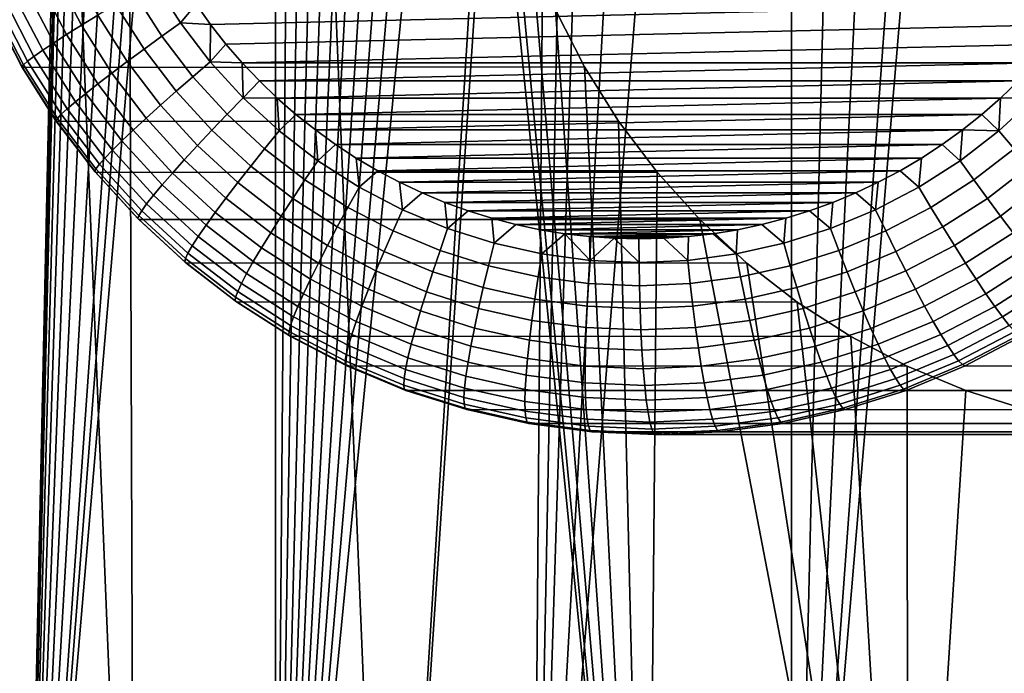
# Model space of a CAD drawing. Header units: metres. Extents: x -166 to 33, y -71 to 34.
# Tile 87 of 256: x 4.57 to 8.6, y -67.43 to -64.75. Entities that reach past the tile are written whole.
import ezdxf

# ---------------------------------------------------------------- set-up
doc = ezdxf.new("R2010")
doc.units = ezdxf.units.M
doc.layers.add('solid_12208131', color=7, linetype='CONTINUOUS')

msp = doc.modelspace()

# ---------------------------------------------------------------- linework, layer by layer
at = {"layer": 'solid_12208131'}
for points in [[(4.566474, -56.073952, 84.865448), (4.477859, -56.099998, 84.836479), (5.04256, -69.997673, 85.028557), (4.993147, -56.099998, 85.012497)], [(3.574141, -69.997673, 47.510914), (4.37248, -56.099998, 47.201462), (4.886776, -56.099998, 47.02256), (4.586304, -69.997673, 47.125175)], [(5.04256, -69.997673, 85.028557), (4.477859, -56.099998, 84.836479), (3.967552, -56.099998, 84.646492), (4.021405, -69.997673, 84.66729)], [(4.886776, -56.950001, 47.02256), (4.586304, -69.997673, 47.125175), (4.886776, -56.099998, 47.02256)], [(6.081776, -69.997673, 85.334007), (5.513038, -56.099998, 85.174423), (4.993147, -56.099998, 85.012497), (5.04256, -69.997673, 85.028557)], [(6.488023, -63.450001, 85.437004), (6.037143, -56.099998, 85.322136), (5.513038, -56.099998, 85.174423), (6.081776, -69.997673, 85.334007)], [(4.886776, -56.950001, 47.02256), (4.897042, -57.197613, 47.01915), (4.586304, -69.997673, 47.125175)], [(4.897042, -57.197613, 47.01915), (4.927999, -57.445526, 47.008896), (4.586304, -69.997673, 47.125175)], [(4.927999, -57.445526, 47.008896), (4.979895, -57.691147, 46.991837), (4.586304, -69.997673, 47.125175)], [(4.979895, -57.691147, 46.991837), (5.052527, -57.932133, 46.968224), (4.586304, -69.997673, 47.125175)], [(5.052527, -57.932133, 46.968224), (5.145417, -58.166046, 46.938469), (4.586304, -69.997673, 47.125175)], [(5.145417, -58.166046, 46.938469), (5.25792, -58.390984, 46.903099), (4.586304, -69.997673, 47.125175)], [(5.25792, -58.390984, 46.903099), (5.38948, -58.605415, 46.862659), (4.586304, -69.997673, 47.125175)], [(5.38948, -58.605415, 46.862659), (5.462168, -58.708149, 46.84074), (4.586304, -69.997673, 47.125175)], [(5.462168, -58.708149, 46.84074), (5.539301, -58.807625, 46.817806), (4.586304, -69.997673, 47.125175)], [(5.620743, -58.903625, 46.793961), (5.617866, -69.997673, 46.7948), (4.586304, -69.997673, 47.125175), (5.539301, -58.807625, 46.817806)], [(5.620743, -58.903625, 46.793961), (5.7063, -58.995869, 46.769314), (5.617866, -69.997673, 46.7948)], [(5.7063, -58.995869, 46.769314), (5.795822, -59.08419, 46.743965), (5.617866, -69.997673, 46.7948)], [(5.795822, -59.08419, 46.743965), (5.889157, -59.168419, 46.718014), (5.617866, -69.997673, 46.7948)], [(5.889157, -59.168419, 46.718014), (5.986064, -59.248344, 46.691586), (5.617866, -69.997673, 46.7948)], [(5.986064, -59.248344, 46.691586), (6.086361, -59.323807, 46.66478), (5.617866, -69.997673, 46.7948)], [(6.095794, -59.317181, 46.662701), (6.189886, -59.394676, 46.637699), (5.617866, -69.997673, 46.7948), (6.086361, -59.323807, 46.66478)], [(6.189886, -59.394676, 46.637699), (6.296409, -59.460785, 46.610447), (5.617866, -69.997673, 46.7948)], [(6.296409, -59.460785, 46.610447), (6.405722, -59.52203, 46.58313), (5.617866, -69.997673, 46.7948)], [(6.405722, -59.52203, 46.58313), (6.517666, -59.578327, 46.555828), (5.617866, -69.997673, 46.7948)], [(6.517666, -59.578327, 46.555828), (6.632047, -59.629566, 46.528641), (5.617866, -69.997673, 46.7948)], [(6.748606, -59.675625, 46.501663), (6.665802, -69.997673, 46.520752), (5.617866, -69.997673, 46.7948), (6.632047, -59.629566, 46.528641)], [(6.748606, -59.675625, 46.501663), (6.867124, -59.716423, 46.474987), (6.665802, -69.997673, 46.520752)], [(8.593681, -59.716404, 46.170551), (8.714186, -59.675602, 46.155083), (8.798458, -69.997673, 46.144707), (7.727036, -69.997673, 46.303844)], [(6.867124, -59.716423, 46.474987), (6.987345, -59.751881, 46.448696), (6.665802, -69.997673, 46.520752)], [(8.471711, -59.751869, 46.186962), (8.593681, -59.716404, 46.170551), (7.727036, -69.997673, 46.303844)], [(6.987345, -59.751881, 46.448696), (7.231561, -59.806492, 46.397667), (6.665802, -69.997673, 46.520752)], [(8.22476, -59.806484, 46.222538), (8.471711, -59.751869, 46.186962), (7.727036, -69.997673, 46.303844)], [(7.231561, -59.806492, 46.397667), (7.478981, -59.839146, 46.349197), (6.665802, -69.997673, 46.520752)], [(7.975671, -59.839146, 46.26162), (8.22476, -59.806484, 46.222538), (7.727036, -69.997673, 46.303844)], [(7.478981, -59.839146, 46.349197), (7.727036, -59.849998, 46.303844), (7.727036, -69.997673, 46.303844), (6.665802, -69.997673, 46.520752)], [(7.975671, -59.839146, 46.26162), (7.727036, -69.997673, 46.303844), (7.727036, -59.849998, 46.303844)], [(6.499135, -63.710197, 85.439697), (6.488023, -63.450001, 85.437004), (6.081776, -69.997673, 85.334007)], [(6.532415, -63.968559, 85.447716), (6.499135, -63.710197, 85.439697), (6.081776, -69.997673, 85.334007), (7.136004, -69.997673, 85.582748)], [(6.587708, -64.223335, 85.460899), (6.532415, -63.968559, 85.447716), (7.136004, -69.997673, 85.582748)], [(6.664677, -64.472534, 85.478981), (6.587708, -64.223335, 85.460899), (7.136004, -69.997673, 85.582748)], [(6.762903, -64.714394, 85.501595), (6.664677, -64.472534, 85.478981), (7.136004, -69.997673, 85.582748)], [(4.825692, -64.777382, 112.479477), (4.719159, -64.571953, 112.470161), (4.655662, -64.604111, 112.404694), (4.765249, -64.81543, 112.414284)], [(4.892706, -64.736015, 112.535599), (4.789493, -64.536987, 112.526566), (4.719159, -64.571953, 112.470161), (4.825692, -64.777382, 112.479477)], [(4.765249, -64.81543, 112.414284), (4.655662, -64.604111, 112.404694), (4.59993, -64.632988, 112.331131), (4.712259, -64.849594, 112.340958)], [(5.230222, -64.767181, 112.65139), (5.12299, -64.598213, 112.642006), (5.042449, -64.645775, 112.617455), (5.154123, -64.821732, 112.627228)], [(5.12299, -64.598213, 112.642006), (5.230222, -64.767181, 112.65139), (5.29428, -64.691376, 112.662849), (5.239085, -64.606148, 112.65802)], [(5.353347, -64.773964, 112.668015), (8.91308, -64.691376, 112.979454), (8.968275, -64.606148, 112.984283), (5.29428, -64.691376, 112.662849)], [(4.712259, -64.849594, 112.340958), (4.59993, -64.632988, 112.331131), (4.552778, -64.658173, 112.250549), (4.667498, -64.879387, 112.260582)], [(5.154123, -64.821732, 112.627228), (5.042449, -64.645775, 112.617455), (4.965312, -64.691933, 112.58181), (5.081297, -64.874687, 112.591957)], [(4.605146, -64.924164, 112.08345), (4.486833, -64.696014, 112.073105), (4.469003, -64.70813, 111.978828), (4.588467, -64.938492, 111.989281)], [(4.631618, -64.904366, 112.174332), (4.514894, -64.679283, 112.164116), (4.486833, -64.696014, 112.073105), (4.605146, -64.924164, 112.08345)], [(4.667498, -64.879387, 112.260582), (4.552778, -64.658173, 112.250549), (4.514894, -64.679283, 112.164116), (4.631618, -64.904366, 112.174332)], [(5.081297, -64.874687, 112.591957), (4.965312, -64.691933, 112.58181), (4.892706, -64.736015, 112.535599), (5.012808, -64.925262, 112.546104)], [(5.230222, -64.767181, 112.65139), (5.353347, -64.773964, 112.668015), (5.29428, -64.691376, 112.662849)], [(5.416201, -64.85379, 112.673515), (8.854013, -64.773964, 112.974289), (8.91308, -64.691376, 112.979454), (5.353347, -64.773964, 112.668015)], [(4.588467, -64.938492, 111.989281), (4.469003, -64.70813, 111.978828), (4.461667, -64.715446, 111.88269), (4.581825, -64.947144, 111.893196)], [(4.581825, -64.947144, 111.893196), (4.461667, -64.715446, 111.88269), (4.464828, -64.717857, 111.787224), (4.585215, -64.949997, 111.79776)], [(4.585215, -64.949997, 111.79776), (4.464828, -64.717857, 111.787224), (6.762903, -64.714394, 85.501595), (6.88179, -64.947044, 85.528259)], [(5.012808, -64.925262, 112.546104), (4.892706, -64.736015, 112.535599), (4.825692, -64.777382, 112.479477), (4.949656, -64.972717, 112.490326)], [(6.88179, -64.947044, 85.528259), (6.762903, -64.714394, 85.501595), (7.136004, -69.997673, 85.582748)], [(4.949656, -64.972717, 112.490326), (4.825692, -64.777382, 112.479477), (4.765249, -64.81543, 112.414284), (4.892766, -65.016357, 112.425438)], [(5.351716, -64.926117, 112.662018), (5.230222, -64.767181, 112.65139), (5.154123, -64.821732, 112.627228), (5.280649, -64.987259, 112.638298)], [(5.351716, -64.926117, 112.662018), (5.353347, -64.773964, 112.668015), (5.230222, -64.767181, 112.65139)], [(5.351716, -64.926117, 112.662018), (5.416201, -64.85379, 112.673515), (5.353347, -64.773964, 112.668015)], [(5.482675, -64.930618, 112.679329), (8.791159, -64.85379, 112.968788), (8.854013, -64.773964, 112.974289), (5.416201, -64.85379, 112.673515)], [(4.892766, -65.016357, 112.425438), (4.765249, -64.81543, 112.414284), (4.712259, -64.849594, 112.340958), (4.842968, -65.05555, 112.352394)], [(4.842968, -65.05555, 112.352394), (4.712259, -64.849594, 112.340958), (4.667498, -64.879387, 112.260582), (4.800988, -65.089722, 112.272263)], [(5.280649, -64.987259, 112.638298), (5.154123, -64.821732, 112.627228), (5.081297, -64.874687, 112.591957), (5.212707, -65.0466, 112.603455)], [(5.351716, -64.926117, 112.662018), (5.482675, -64.930618, 112.679329), (5.416201, -64.85379, 112.673515)], [(5.482675, -64.930618, 112.679329), (8.724685, -64.930618, 112.962967), (8.791159, -64.85379, 112.968788)], [(4.800988, -65.089722, 112.272263), (4.667498, -64.879387, 112.260582), (4.631618, -64.904366, 112.174332), (4.767441, -65.118378, 112.186211)], [(5.212707, -65.0466, 112.603455), (5.081297, -64.874687, 112.591957), (5.012808, -64.925262, 112.546104), (5.148882, -65.103271, 112.558006)], [(4.727477, -65.157532, 112.001442), (4.588467, -64.938492, 111.989281), (4.581825, -64.947144, 111.893196), (4.721643, -65.167458, 111.905434)], [(4.742818, -65.14109, 112.095497), (4.605146, -64.924164, 112.08345), (4.588467, -64.938492, 111.989281), (4.727477, -65.157532, 112.001442)], [(4.767441, -65.118378, 112.186211), (4.631618, -64.904366, 112.174332), (4.605146, -64.924164, 112.08345), (4.742818, -65.14109, 112.095497)], [(5.148882, -65.103271, 112.558006), (5.012808, -64.925262, 112.546104), (4.949656, -64.972717, 112.490326), (5.090108, -65.156456, 112.502609)], [(5.486547, -65.073822, 112.673813), (5.351716, -64.926117, 112.662018), (5.280649, -64.987259, 112.638298), (5.421064, -65.141075, 112.650581)], [(5.486547, -65.073822, 112.673813), (5.482675, -64.930618, 112.679329), (5.351716, -64.926117, 112.662018)], [(5.482675, -64.930618, 112.679329), (5.552613, -65.004272, 112.685448), (8.724685, -64.930618, 112.962967)], [(5.486547, -65.073822, 112.673813), (5.552613, -65.004272, 112.685448), (5.482675, -64.930618, 112.679329)], [(5.552613, -65.004272, 112.685448), (8.654747, -65.004272, 112.956848), (8.724685, -64.930618, 112.962967)], [(4.721643, -65.167458, 111.905434), (4.581825, -64.947144, 111.893196), (4.585215, -64.949997, 111.79776), (4.7253, -65.170731, 111.810013)], [(4.7253, -65.170731, 111.810013), (4.585215, -64.949997, 111.79776), (6.88179, -64.947044, 85.528259), (7.020475, -65.168533, 85.558418)], [(5.090108, -65.156456, 112.502609), (4.949656, -64.972717, 112.490326), (4.892766, -65.016357, 112.425438), (5.037243, -65.20536, 112.43808)], [(7.020475, -65.168533, 85.558418), (6.88179, -64.947044, 85.528259), (7.136004, -69.997673, 85.582748)], [(5.037243, -65.20536, 112.43808), (4.892766, -65.016357, 112.425438), (4.842968, -65.05555, 112.352394), (4.99106, -65.249283, 112.365356)], [(5.421064, -65.141075, 112.650581), (5.280649, -64.987259, 112.638298), (5.212707, -65.0466, 112.603455), (5.358543, -65.20636, 112.616219)], [(5.486547, -65.073822, 112.673813), (5.625897, -65.074638, 112.691864), (5.552613, -65.004272, 112.685448)], [(5.552613, -65.004272, 112.685448), (5.625897, -65.074638, 112.691864), (8.654747, -65.004272, 112.956848)], [(5.625897, -65.074638, 112.691864), (8.581463, -65.074638, 112.950439), (8.654747, -65.004272, 112.956848)], [(8.72183, -65.073822, 112.956863), (8.654747, -65.004272, 112.956848), (8.581463, -65.074638, 112.950439)], [(4.99106, -65.249283, 112.365356), (4.842968, -65.05555, 112.352394), (4.800988, -65.089722, 112.272263), (4.952233, -65.287582, 112.2855)], [(5.358543, -65.20636, 112.616219), (5.212707, -65.0466, 112.603455), (5.148882, -65.103271, 112.558006), (5.299895, -65.268707, 112.57122)], [(4.952233, -65.287582, 112.2855), (4.800988, -65.089722, 112.272263), (4.767441, -65.118378, 112.186211), (4.921329, -65.319695, 112.199677)], [(5.633689, -65.209167, 112.686691), (5.486547, -65.073822, 112.673813), (5.421064, -65.141075, 112.650581), (5.574302, -65.282028, 112.663986)], [(5.633689, -65.209167, 112.686691), (5.625897, -65.074638, 112.691864), (5.486547, -65.073822, 112.673813)], [(5.625897, -65.074638, 112.691864), (5.702314, -65.141487, 112.698547), (8.581463, -65.074638, 112.950439)], [(5.633689, -65.209167, 112.686691), (5.702314, -65.141487, 112.698547), (5.625897, -65.074638, 112.691864)], [(5.702314, -65.141487, 112.698547), (8.505046, -65.141487, 112.943756), (8.581463, -65.074638, 112.950439)], [(8.574688, -65.209167, 112.943993), (8.581463, -65.074638, 112.950439), (8.505046, -65.141487, 112.943756)], [(8.72183, -65.073822, 112.956863), (8.581463, -65.074638, 112.950439), (8.574688, -65.209167, 112.943993)], [(8.72183, -65.073822, 112.956863), (8.574688, -65.209167, 112.943993), (8.637115, -65.282028, 112.931953), (8.790352, -65.141075, 112.945358)], [(4.921329, -65.319695, 112.199677), (4.767441, -65.118378, 112.186211), (4.742818, -65.14109, 112.095497), (4.8988, -65.345146, 112.109146)], [(5.299895, -65.268707, 112.57122), (5.148882, -65.103271, 112.558006), (5.090108, -65.156456, 112.502609), (5.245979, -65.327209, 112.516251)], [(4.884976, -65.363571, 112.015228), (4.727477, -65.157532, 112.001442), (4.721643, -65.167458, 111.905434), (4.880058, -65.374695, 111.919289)], [(4.880058, -65.374695, 111.919289), (4.721643, -65.167458, 111.905434), (4.7253, -65.170731, 111.810013), (4.884017, -65.378365, 111.823898)], [(4.884017, -65.378365, 111.823898), (4.7253, -65.170731, 111.810013), (7.020475, -65.168533, 85.558418), (7.178016, -65.377121, 85.591423)], [(4.8988, -65.345146, 112.109146), (4.742818, -65.14109, 112.095497), (4.727477, -65.157532, 112.001442), (4.884976, -65.363571, 112.015228)], [(5.245979, -65.327209, 112.516251), (5.090108, -65.156456, 112.502609), (5.037243, -65.20536, 112.43808), (5.197582, -65.381012, 112.45211)], [(5.574302, -65.282028, 112.663986), (5.421064, -65.141075, 112.650581), (5.358543, -65.20636, 112.616219), (5.517695, -65.352753, 112.630142)], [(5.633689, -65.209167, 112.686691), (5.792023, -65.331123, 112.700539), (5.781706, -65.204712, 112.70549), (5.702314, -65.141487, 112.698547)], [(5.702314, -65.141487, 112.698547), (5.781706, -65.204712, 112.70549), (8.505046, -65.141487, 112.943756)], [(5.781706, -65.204712, 112.70549), (8.425653, -65.204712, 112.936806), (8.505046, -65.141487, 112.943756)], [(7.178016, -65.377121, 85.591423), (7.020475, -65.168533, 85.558418), (7.136004, -69.997673, 85.582748)], [(8.574688, -65.209167, 112.943993), (8.505046, -65.141487, 112.943756), (8.425653, -65.204712, 112.936806)], [(5.197582, -65.381012, 112.45211), (5.037243, -65.20536, 112.43808), (4.99106, -65.249283, 112.365356), (5.15541, -65.429329, 112.37973)], [(5.517695, -65.352753, 112.630142), (5.358543, -65.20636, 112.616219), (5.299895, -65.268707, 112.57122), (5.464697, -65.420296, 112.58564)], [(5.792023, -65.331123, 112.700539), (5.633689, -65.209167, 112.686691), (5.574302, -65.282028, 112.663986), (5.739193, -65.409042, 112.678413)], [(5.781706, -65.204712, 112.70549), (5.863948, -65.264191, 112.712685), (8.425653, -65.204712, 112.936806)], [(5.792023, -65.331123, 112.700539), (5.863948, -65.264191, 112.712685), (5.781706, -65.204712, 112.70549)], [(5.863948, -65.264191, 112.712685), (8.343412, -65.264191, 112.929611), (8.425653, -65.204712, 112.936806)], [(8.416354, -65.331123, 112.930138), (8.425653, -65.204712, 112.936806), (8.343412, -65.264191, 112.929611)], [(8.574688, -65.209167, 112.943993), (8.425653, -65.204712, 112.936806), (8.416354, -65.331123, 112.930138)], [(8.574688, -65.209167, 112.943993), (8.416354, -65.331123, 112.930138), (8.472223, -65.409042, 112.917526), (8.637115, -65.282028, 112.931953)], [(5.15541, -65.429329, 112.37973), (4.99106, -65.249283, 112.365356), (4.952233, -65.287582, 112.2855), (5.120081, -65.471458, 112.300179)], [(5.120081, -65.471458, 112.300179), (4.952233, -65.287582, 112.2855), (4.921329, -65.319695, 112.199677), (5.09211, -65.506775, 112.214615)], [(5.464697, -65.420296, 112.58564), (5.299895, -65.268707, 112.57122), (5.245979, -65.327209, 112.516251), (5.416082, -65.483673, 112.531128)], [(5.739193, -65.409042, 112.678413), (5.574302, -65.282028, 112.663986), (5.517695, -65.352753, 112.630142), (5.688952, -65.484665, 112.645126)], [(5.792023, -65.331123, 112.700539), (5.960343, -65.438766, 112.715263), (5.948817, -65.319778, 112.720116), (5.863948, -65.264191, 112.712685)], [(5.863948, -65.264191, 112.712685), (5.948817, -65.319778, 112.720116), (8.343412, -65.264191, 112.929611)], [(5.948817, -65.319778, 112.720116), (8.258543, -65.319778, 112.922188), (8.343412, -65.264191, 112.929611)], [(8.248034, -65.438766, 112.915413), (8.416354, -65.331123, 112.930138), (8.343412, -65.264191, 112.929611), (8.258543, -65.319778, 112.922188)], [(8.637115, -65.282028, 112.931953), (8.472223, -65.409042, 112.917526), (8.527482, -65.484665, 112.893463), (8.698739, -65.352753, 112.908447)], [(5.09211, -65.506775, 112.214615), (4.921329, -65.319695, 112.199677), (4.8988, -65.345146, 112.109146), (5.071906, -65.534775, 112.12429)], [(5.416082, -65.483673, 112.531128), (5.245979, -65.327209, 112.516251), (5.197582, -65.381012, 112.45211), (5.37256, -65.541962, 112.467415)], [(5.960343, -65.438766, 112.715263), (5.792023, -65.331123, 112.700539), (5.739193, -65.409042, 112.678413), (5.914485, -65.521141, 112.693748)], [(5.948817, -65.319778, 112.720116), (6.036148, -65.371368, 112.727753), (8.258543, -65.319778, 112.922188)], [(5.960343, -65.438766, 112.715263), (6.036148, -65.371368, 112.727753), (5.948817, -65.319778, 112.720116)], [(6.036148, -65.371368, 112.727753), (8.171212, -65.371368, 112.914551), (8.258543, -65.319778, 112.922188)], [(8.248034, -65.438766, 112.915413), (8.258543, -65.319778, 112.922188), (8.171212, -65.371368, 112.914551)], [(8.416354, -65.331123, 112.930138), (8.248034, -65.438766, 112.915413), (8.296931, -65.521141, 112.902191), (8.472223, -65.409042, 112.917526)], [(5.059765, -65.555046, 112.030518), (4.884976, -65.363571, 112.015228), (4.880058, -65.374695, 111.919289), (5.055863, -65.567284, 111.934669)], [(5.055863, -65.567284, 111.934669), (4.880058, -65.374695, 111.919289), (4.884017, -65.378365, 111.823898), (5.060157, -65.57132, 111.83931)], [(5.060157, -65.57132, 111.83931), (4.884017, -65.378365, 111.823898), (7.178016, -65.377121, 85.591423), (7.353139, -65.570984, 85.626549)], [(5.071906, -65.534775, 112.12429), (4.8988, -65.345146, 112.109146), (4.884976, -65.363571, 112.015228), (5.059765, -65.555046, 112.030518)], [(5.37256, -65.541962, 112.467415), (5.197582, -65.381012, 112.45211), (5.15541, -65.429329, 112.37973), (5.334767, -65.594307, 112.395424)], [(5.688952, -65.484665, 112.645126), (5.517695, -65.352753, 112.630142), (5.464697, -65.420296, 112.58564), (5.642033, -65.556885, 112.601151)], [(5.960343, -65.438766, 112.715263), (6.137369, -65.531273, 112.730751), (6.1258, -65.418861, 112.735596), (6.036148, -65.371368, 112.727753)], [(6.036148, -65.371368, 112.727753), (6.1258, -65.418861, 112.735596), (8.171212, -65.371368, 112.914551)], [(6.1258, -65.418861, 112.735596), (8.08156, -65.418861, 112.906708), (8.171212, -65.371368, 112.914551)], [(7.353139, -65.570984, 85.626549), (7.178016, -65.377121, 85.591423), (7.136004, -69.997673, 85.582748), (8.202152, -69.997673, 85.774048)], [(8.071009, -65.531273, 112.899925), (8.248034, -65.438766, 112.915413), (8.171212, -65.371368, 112.914551), (8.08156, -65.418861, 112.906708)], [(8.698739, -65.352753, 112.908447), (8.527482, -65.484665, 112.893463), (8.581324, -65.556885, 112.858307), (8.758659, -65.420296, 112.873825)], [(5.642033, -65.556885, 112.601151), (5.464697, -65.420296, 112.58564), (5.416082, -65.483673, 112.531128), (5.599123, -65.624657, 112.547142)], [(5.914485, -65.521141, 112.693748), (5.739193, -65.409042, 112.678413), (5.688952, -65.484665, 112.645126), (5.871011, -65.601089, 112.661049)], [(6.1258, -65.418861, 112.735596), (6.217523, -65.462143, 112.743622), (8.08156, -65.418861, 112.906708)], [(6.137369, -65.531273, 112.730751), (6.217523, -65.462143, 112.743622), (6.1258, -65.418861, 112.735596)], [(6.217523, -65.462143, 112.743622), (7.989838, -65.462143, 112.898682), (8.08156, -65.418861, 112.906708)], [(8.071009, -65.531273, 112.899925), (8.08156, -65.418861, 112.906708), (7.989838, -65.462143, 112.898682)], [(8.472223, -65.409042, 112.917526), (8.296931, -65.521141, 112.902191), (8.345424, -65.601089, 112.877533), (8.527482, -65.484665, 112.893463)], [(8.758659, -65.420296, 112.873825), (8.581324, -65.556885, 112.858307), (8.63296, -65.624657, 112.812569), (8.816001, -65.483673, 112.828583)], [(5.334767, -65.594307, 112.395424), (5.15541, -65.429329, 112.37973), (5.120081, -65.471458, 112.300179), (5.303255, -65.639946, 112.316208)], [(6.137369, -65.531273, 112.730751), (5.960343, -65.438766, 112.715263), (5.914485, -65.521141, 112.693748), (6.098843, -65.617477, 112.709877)], [(8.248034, -65.438766, 112.915413), (8.071009, -65.531273, 112.899925), (8.112574, -65.617477, 112.886063), (8.296931, -65.521141, 112.902191)], [(5.303255, -65.639946, 112.316208), (5.120081, -65.471458, 112.300179), (5.09211, -65.506775, 112.214615), (5.278485, -65.678215, 112.230919)], [(5.599123, -65.624657, 112.547142), (5.416082, -65.483673, 112.531128), (5.37256, -65.541962, 112.467415), (5.560847, -65.686989, 112.483887)], [(5.871011, -65.601089, 112.661049), (5.688952, -65.484665, 112.645126), (5.642033, -65.556885, 112.601151), (5.830554, -65.677444, 112.617645)], [(6.137369, -65.531273, 112.730751), (6.321752, -65.607941, 112.746887), (6.311134, -65.501114, 112.751816), (6.217523, -65.462143, 112.743622)], [(6.217523, -65.462143, 112.743622), (6.311134, -65.501114, 112.751816), (7.989838, -65.462143, 112.898682)], [(6.311134, -65.501114, 112.751816), (7.896226, -65.501114, 112.890488), (7.989838, -65.462143, 112.898682)], [(6.311134, -65.501114, 112.751816), (6.406476, -65.535713, 112.760155), (7.896226, -65.501114, 112.890488)], [(6.321752, -65.607941, 112.746887), (6.406476, -65.535713, 112.760155), (6.311134, -65.501114, 112.751816)], [(6.406476, -65.535713, 112.760155), (7.800884, -65.535713, 112.882149), (7.896226, -65.501114, 112.890488)], [(7.886625, -65.607941, 112.883797), (7.896226, -65.501114, 112.890488), (7.800884, -65.535713, 112.882149)], [(7.886625, -65.607941, 112.883797), (8.071009, -65.531273, 112.899925), (7.989838, -65.462143, 112.898682), (7.896226, -65.501114, 112.890488)], [(8.527482, -65.484665, 112.893463), (8.345424, -65.601089, 112.877533), (8.392802, -65.677444, 112.841812), (8.581324, -65.556885, 112.858307)], [(5.260818, -65.708542, 112.140816), (5.071906, -65.534775, 112.12429), (5.059765, -65.555046, 112.030518), (5.250514, -65.730499, 112.047203)], [(5.278485, -65.678215, 112.230919), (5.09211, -65.506775, 112.214615), (5.071906, -65.534775, 112.12429), (5.260818, -65.708542, 112.140816)], [(5.560847, -65.686989, 112.483887), (5.37256, -65.541962, 112.467415), (5.334767, -65.594307, 112.395424), (5.527765, -65.742966, 112.412308)], [(6.098843, -65.617477, 112.709877), (5.914485, -65.521141, 112.693748), (5.871011, -65.601089, 112.661049), (6.062485, -65.701149, 112.677803)], [(6.321752, -65.607941, 112.746887), (6.137369, -65.531273, 112.730751), (6.098843, -65.617477, 112.709877), (6.290864, -65.697319, 112.726677)], [(6.321752, -65.607941, 112.746887), (6.512091, -65.668182, 112.763535), (6.503279, -65.565834, 112.768623), (6.406476, -65.535713, 112.760155)], [(6.406476, -65.535713, 112.760155), (6.503279, -65.565834, 112.768623), (7.800884, -65.535713, 112.882149)], [(6.503279, -65.565834, 112.768623), (7.704081, -65.565834, 112.87368), (7.800884, -65.535713, 112.882149)], [(7.696286, -65.668182, 112.867142), (7.886625, -65.607941, 112.883797), (7.800884, -65.535713, 112.882149), (7.704081, -65.565834, 112.87368)], [(8.071009, -65.531273, 112.899925), (7.886625, -65.607941, 112.883797), (7.920553, -65.697319, 112.869263), (8.112574, -65.617477, 112.886063)], [(8.296931, -65.521141, 112.902191), (8.112574, -65.617477, 112.886063), (8.153949, -65.701149, 112.860786), (8.345424, -65.601089, 112.877533)], [(5.250514, -65.730499, 112.047203), (5.059765, -65.555046, 112.030518), (5.055863, -65.567284, 111.934669), (5.247721, -65.743759, 111.951454)], [(5.247721, -65.743759, 111.951454), (5.055863, -65.567284, 111.934669), (5.060157, -65.57132, 111.83931), (5.25238, -65.748131, 111.856125)], [(5.25238, -65.748131, 111.856125), (5.060157, -65.57132, 111.83931), (7.353139, -65.570984, 85.626549), (7.544509, -65.748581, 85.663101)], [(5.830554, -65.677444, 112.617645), (5.642033, -65.556885, 112.601151), (5.599123, -65.624657, 112.547142), (5.793708, -65.7491, 112.564171)], [(6.503279, -65.565834, 112.768623), (6.601359, -65.591431, 112.777206), (7.704081, -65.565834, 112.87368)], [(6.512091, -65.668182, 112.763535), (6.601359, -65.591431, 112.777206), (6.503279, -65.565834, 112.768623)], [(6.601359, -65.591431, 112.777206), (7.606001, -65.591431, 112.865097), (7.704081, -65.565834, 112.87368)], [(7.544509, -65.748581, 85.663101), (7.353139, -65.570984, 85.626549), (8.202152, -69.997673, 85.774048)], [(7.696286, -65.668182, 112.867142), (7.704081, -65.565834, 112.87368), (7.606001, -65.591431, 112.865097)], [(8.581324, -65.556885, 112.858307), (8.392802, -65.677444, 112.841812), (8.438375, -65.7491, 112.795547), (8.63296, -65.624657, 112.812569)], [(5.527765, -65.742966, 112.412308), (5.334767, -65.594307, 112.395424), (5.303255, -65.639946, 112.316208), (5.500361, -65.791771, 112.33345)], [(6.062485, -65.701149, 112.677803), (5.871011, -65.601089, 112.661049), (5.830554, -65.677444, 112.617645), (6.028826, -65.781059, 112.634995)], [(6.290864, -65.697319, 112.726677), (6.098843, -65.617477, 112.709877), (6.062485, -65.701149, 112.677803), (6.261918, -65.784073, 112.695251)], [(6.512091, -65.668182, 112.763535), (6.321752, -65.607941, 112.746887), (6.290864, -65.697319, 112.726677), (6.489086, -65.760056, 112.744019)], [(6.512091, -65.668182, 112.763535), (6.706935, -65.71154, 112.780586), (6.700548, -65.612465, 112.785881), (6.601359, -65.591431, 112.777206)], [(6.601359, -65.591431, 112.777206), (6.700548, -65.612465, 112.785881), (7.606001, -65.591431, 112.865097)], [(6.700548, -65.612465, 112.785881), (7.506812, -65.612465, 112.856422), (7.606001, -65.591431, 112.865097)], [(6.700548, -65.612465, 112.785881), (6.800566, -65.628853, 112.794632), (7.506812, -65.612465, 112.856422)], [(6.706935, -65.71154, 112.780586), (6.800566, -65.628853, 112.794632), (6.700548, -65.612465, 112.785881)], [(6.800566, -65.628853, 112.794632), (7.406794, -65.628853, 112.847672), (7.506812, -65.612465, 112.856422)], [(7.501442, -65.71154, 112.850098), (7.506812, -65.612465, 112.856422), (7.406794, -65.628853, 112.847672)], [(7.501442, -65.71154, 112.850098), (7.696286, -65.668182, 112.867142), (7.606001, -65.591431, 112.865097), (7.506812, -65.612465, 112.856422)], [(7.886625, -65.607941, 112.883797), (7.696286, -65.668182, 112.867142), (7.722331, -65.760056, 112.851913), (7.920553, -65.697319, 112.869263)], [(8.112574, -65.617477, 112.886063), (7.920553, -65.697319, 112.869263), (7.954516, -65.784073, 112.843338), (8.153949, -65.701149, 112.860786)], [(8.345424, -65.601089, 112.877533), (8.153949, -65.701149, 112.860786), (8.194531, -65.781059, 112.824471), (8.392802, -65.677444, 112.841812)], [(5.500361, -65.791771, 112.33345), (5.303255, -65.639946, 112.316208), (5.278485, -65.678215, 112.230919), (5.479035, -65.832687, 112.248466)], [(5.793708, -65.7491, 112.564171), (5.599123, -65.624657, 112.547142), (5.560847, -65.686989, 112.483887), (5.761009, -65.814995, 112.501404)], [(6.904803, -65.737694, 112.797897), (6.800566, -65.628853, 112.794632), (6.706935, -65.71154, 112.780586)], [(6.800566, -65.628853, 112.794632), (6.90123, -65.640594, 112.803436), (7.406794, -65.628853, 112.847672)], [(6.904803, -65.737694, 112.797897), (6.90123, -65.640594, 112.803436), (6.800566, -65.628853, 112.794632)], [(6.90123, -65.640594, 112.803436), (7.30613, -65.640594, 112.83886), (7.406794, -65.628853, 112.847672)], [(6.90123, -65.640594, 112.803436), (7.002364, -65.647644, 112.812286), (7.30613, -65.640594, 112.83886)], [(6.904803, -65.737694, 112.797897), (7.002364, -65.647644, 112.812286), (6.90123, -65.640594, 112.803436)], [(7.104188, -65.746429, 112.815338), (7.002364, -65.647644, 112.812286), (6.904803, -65.737694, 112.797897)], [(7.002364, -65.647644, 112.812286), (7.204997, -65.647644, 112.830017), (7.30613, -65.640594, 112.83886)], [(7.002364, -65.647644, 112.812286), (7.10368, -65.650002, 112.821152), (7.204997, -65.647644, 112.830017)], [(7.104188, -65.746429, 112.815338), (7.10368, -65.650002, 112.821152), (7.002364, -65.647644, 112.812286)], [(7.104188, -65.746429, 112.815338), (7.303574, -65.737694, 112.832787), (7.204997, -65.647644, 112.830017), (7.10368, -65.650002, 112.821152)], [(7.303574, -65.737694, 112.832787), (7.30613, -65.640594, 112.83886), (7.204997, -65.647644, 112.830017)], [(7.303574, -65.737694, 112.832787), (7.501442, -65.71154, 112.850098), (7.406794, -65.628853, 112.847672), (7.30613, -65.640594, 112.83886)], [(8.63296, -65.624657, 112.812569), (8.438375, -65.7491, 112.795547), (8.481477, -65.814995, 112.73941), (8.68164, -65.686989, 112.75692)], [(5.479035, -65.832687, 112.248466), (5.278485, -65.678215, 112.230919), (5.260818, -65.708542, 112.140816), (5.464098, -65.86512, 112.1586)], [(5.761009, -65.814995, 112.501404), (5.560847, -65.686989, 112.483887), (5.527765, -65.742966, 112.412308), (5.732936, -65.874176, 112.43026)], [(6.028826, -65.781059, 112.634995), (5.830554, -65.677444, 112.617645), (5.793708, -65.7491, 112.564171), (5.998357, -65.856041, 112.582069)], [(6.261918, -65.784073, 112.695251), (6.062485, -65.701149, 112.677803), (6.028826, -65.781059, 112.634995), (6.235338, -65.86692, 112.653061)], [(6.489086, -65.760056, 112.744019), (6.290864, -65.697319, 112.726677), (6.261918, -65.784073, 112.695251), (6.467792, -65.849228, 112.713264)], [(6.706935, -65.71154, 112.780586), (6.512091, -65.668182, 112.763535), (6.489086, -65.760056, 112.744019), (6.692001, -65.805214, 112.761772)], [(7.696286, -65.668182, 112.867142), (7.501442, -65.71154, 112.850098), (7.519415, -65.805214, 112.834167), (7.722331, -65.760056, 112.851913)], [(7.920553, -65.697319, 112.869263), (7.722331, -65.760056, 112.851913), (7.748642, -65.849228, 112.825325), (7.954516, -65.784073, 112.843338)], [(8.153949, -65.701149, 112.860786), (7.954516, -65.784073, 112.843338), (7.988019, -65.86692, 112.806396), (8.194531, -65.781059, 112.824471)], [(8.392802, -65.677444, 112.841812), (8.194531, -65.781059, 112.824471), (8.233727, -65.856041, 112.777641), (8.438375, -65.7491, 112.795547)], [(8.68164, -65.686989, 112.75692), (8.481477, -65.814995, 112.73941), (8.521477, -65.874176, 112.674225), (8.726648, -65.742966, 112.692177)], [(5.45577, -65.888603, 112.065163), (5.250514, -65.730499, 112.047203), (5.247721, -65.743759, 111.951454), (5.454171, -65.902786, 111.969521)], [(5.464098, -65.86512, 112.1586), (5.260818, -65.708542, 112.140816), (5.250514, -65.730499, 112.047203), (5.45577, -65.888603, 112.065163)], [(5.732936, -65.874176, 112.43026), (5.527765, -65.742966, 112.412308), (5.500361, -65.791771, 112.33345), (5.709899, -65.925766, 112.351784)], [(6.904803, -65.737694, 112.797897), (6.706935, -65.71154, 112.780586), (6.692001, -65.805214, 112.761772), (6.898064, -65.832443, 112.7798)], [(7.104188, -65.746429, 112.815338), (6.904803, -65.737694, 112.797897), (6.898064, -65.832443, 112.7798), (7.105708, -65.841545, 112.797966)], [(7.303574, -65.737694, 112.832787), (7.104188, -65.746429, 112.815338), (7.105708, -65.841545, 112.797966), (7.313352, -65.832443, 112.816139)], [(7.501442, -65.71154, 112.850098), (7.303574, -65.737694, 112.832787), (7.313352, -65.832443, 112.816139), (7.519415, -65.805214, 112.834167)], [(8.726648, -65.742966, 112.692177), (8.521477, -65.874176, 112.674225), (8.557792, -65.925766, 112.600945), (8.767329, -65.791771, 112.61927)], [(5.454171, -65.902786, 111.969521), (5.247721, -65.743759, 111.951454), (5.25238, -65.748131, 111.856125), (5.459223, -65.907455, 111.874222)], [(5.25238, -65.748131, 111.856125), (7.544509, -65.748581, 85.663101), (7.750593, -65.908463, 85.700294), (5.459223, -65.907455, 111.874222)], [(5.998357, -65.856041, 112.582069), (5.793708, -65.7491, 112.564171), (5.761009, -65.814995, 112.501404), (5.971524, -65.925003, 112.519821)], [(6.235338, -65.86692, 112.653061), (6.028826, -65.781059, 112.634995), (5.998357, -65.856041, 112.582069), (6.211512, -65.944664, 112.600723)], [(6.692001, -65.805214, 112.761772), (6.489086, -65.760056, 112.744019), (6.467792, -65.849228, 112.713264), (6.67854, -65.896126, 112.731705)], [(7.722331, -65.760056, 112.851913), (7.519415, -65.805214, 112.834167), (7.537894, -65.896126, 112.806885), (7.748642, -65.849228, 112.825325)], [(7.750593, -65.908463, 85.700294), (7.544509, -65.748581, 85.663101), (8.202152, -69.997673, 85.774048)], [(8.194531, -65.781059, 112.824471), (7.988019, -65.86692, 112.806396), (8.020572, -65.944664, 112.758995), (8.233727, -65.856041, 112.777641)], [(8.438375, -65.7491, 112.795547), (8.233727, -65.856041, 112.777641), (8.270963, -65.925003, 112.720993), (8.481477, -65.814995, 112.73941)], [(5.709899, -65.925766, 112.351784), (5.500361, -65.791771, 112.33345), (5.479035, -65.832687, 112.248466), (5.692234, -65.969032, 112.26712)], [(5.971524, -65.925003, 112.519821), (5.761009, -65.814995, 112.501404), (5.732936, -65.874176, 112.43026), (5.948718, -65.986931, 112.449135)], [(6.467792, -65.849228, 112.713264), (6.261918, -65.784073, 112.695251), (6.235338, -65.86692, 112.653061), (6.44852, -65.934395, 112.671715)], [(6.898064, -65.832443, 112.7798), (6.692001, -65.805214, 112.761772), (6.67854, -65.896126, 112.731705), (6.892558, -65.924416, 112.750427)], [(7.519415, -65.805214, 112.834167), (7.313352, -65.832443, 112.816139), (7.323876, -65.924416, 112.788162), (7.537894, -65.896126, 112.806885)], [(7.954516, -65.784073, 112.843338), (7.748642, -65.849228, 112.825325), (7.774837, -65.934395, 112.78775), (7.988019, -65.86692, 112.806396)], [(8.481477, -65.814995, 112.73941), (8.270963, -65.925003, 112.720993), (8.305695, -65.986931, 112.65535), (8.521477, -65.874176, 112.674225)], [(8.767329, -65.791771, 112.61927), (8.557792, -65.925766, 112.600945), (8.58989, -65.969032, 112.52063), (8.803088, -65.832687, 112.539284)], [(5.692234, -65.969032, 112.26712), (5.479035, -65.832687, 112.248466), (5.464098, -65.86512, 112.1586), (5.6802, -66.003319, 112.177505)], [(6.211512, -65.944664, 112.600723), (5.998357, -65.856041, 112.582069), (5.971524, -65.925003, 112.519821), (6.190788, -66.016167, 112.539001)], [(6.67854, -65.896126, 112.731705), (6.467792, -65.849228, 112.713264), (6.44852, -65.934395, 112.671715), (6.666749, -65.982964, 112.690804)], [(7.105708, -65.841545, 112.797966), (6.898064, -65.832443, 112.7798), (6.892558, -65.924416, 112.750427), (7.108217, -65.933868, 112.769295)], [(7.313352, -65.832443, 112.816139), (7.105708, -65.841545, 112.797966), (7.108217, -65.933868, 112.769295), (7.323876, -65.924416, 112.788162)], [(7.748642, -65.849228, 112.825325), (7.537894, -65.896126, 112.806885), (7.556608, -65.982964, 112.768654), (7.774837, -65.934395, 112.78775)], [(8.233727, -65.856041, 112.777641), (8.020572, -65.944664, 112.758995), (8.051698, -66.016167, 112.701813), (8.270963, -65.925003, 112.720993)], [(8.803088, -65.832687, 112.539284), (8.58989, -65.969032, 112.52063), (8.617302, -66.003319, 112.434471), (8.833404, -65.86512, 112.453377)], [(5.673972, -66.028145, 112.084251), (5.45577, -65.888603, 112.065163), (5.454171, -65.902786, 111.969521), (5.673642, -66.043137, 111.988724)], [(5.673642, -66.043137, 111.988724), (5.454171, -65.902786, 111.969521), (5.459223, -65.907455, 111.874222), (5.679112, -66.048073, 111.893463)], [(5.6802, -66.003319, 112.177505), (5.464098, -65.86512, 112.1586), (5.45577, -65.888603, 112.065163), (5.673972, -66.028145, 112.084251)], [(5.948718, -65.986931, 112.449135), (5.732936, -65.874176, 112.43026), (5.709899, -65.925766, 112.351784), (5.930274, -66.040924, 112.371063)], [(6.44852, -65.934395, 112.671715), (6.235338, -65.86692, 112.653061), (6.211512, -65.944664, 112.600723), (6.431551, -66.014313, 112.619972)], [(6.892558, -65.924416, 112.750427), (6.67854, -65.896126, 112.731705), (6.666749, -65.982964, 112.690804), (6.888364, -66.012245, 112.71019)], [(7.537894, -65.896126, 112.806885), (7.323876, -65.924416, 112.788162), (7.334993, -66.012245, 112.749268), (7.556608, -65.982964, 112.768654)], [(7.988019, -65.86692, 112.806396), (7.774837, -65.934395, 112.78775), (7.800532, -66.014313, 112.739746), (8.020572, -65.944664, 112.758995)], [(8.521477, -65.874176, 112.674225), (8.305695, -65.986931, 112.65535), (8.337417, -66.040924, 112.581665), (8.557792, -65.925766, 112.600945)], [(5.459223, -65.907455, 111.874222), (7.750593, -65.908463, 85.700294), (7.969598, -66.049301, 85.737389), (5.679112, -66.048073, 111.893463)], [(5.930274, -66.040924, 112.371063), (5.709899, -65.925766, 112.351784), (5.692234, -65.969032, 112.26712), (5.91646, -66.086197, 112.286736)], [(6.190788, -66.016167, 112.539001), (5.971524, -65.925003, 112.519821), (5.948718, -65.986931, 112.449135), (6.173469, -66.080383, 112.468803)], [(6.431551, -66.014313, 112.619972), (6.211512, -65.944664, 112.600723), (6.190788, -66.016167, 112.539001), (6.417134, -66.087807, 112.558807)], [(6.666749, -65.982964, 112.690804), (6.44852, -65.934395, 112.671715), (6.431551, -66.014313, 112.619972), (6.6568, -66.064438, 112.639679)], [(7.108217, -65.933868, 112.769295), (6.892558, -65.924416, 112.750427), (6.888364, -66.012245, 112.71019), (7.111679, -66.022034, 112.729729)], [(7.323876, -65.924416, 112.788162), (7.108217, -65.933868, 112.769295), (7.111679, -66.022034, 112.729729), (7.334993, -66.012245, 112.749268)], [(7.774837, -65.934395, 112.78775), (7.556608, -65.982964, 112.768654), (7.575284, -66.064438, 112.720039), (7.800532, -66.014313, 112.739746)], [(7.969598, -66.049301, 85.737389), (7.750593, -65.908463, 85.700294), (8.202152, -69.997673, 85.774048)], [(8.020572, -65.944664, 112.758995), (7.800532, -66.014313, 112.739746), (7.825352, -66.087807, 112.682007), (8.051698, -66.016167, 112.701813)], [(8.270963, -65.925003, 112.720993), (8.051698, -66.016167, 112.701813), (8.080944, -66.080383, 112.635681), (8.305695, -65.986931, 112.65535)], [(8.557792, -65.925766, 112.600945), (8.337417, -66.040924, 112.581665), (8.365664, -66.086197, 112.501015), (8.58989, -65.969032, 112.52063)], [(5.91646, -66.086197, 112.286736), (5.692234, -65.969032, 112.26712), (5.6802, -66.003319, 112.177505), (5.907478, -66.122086, 112.197395)], [(6.888364, -66.012245, 112.71019), (6.666749, -65.982964, 112.690804), (6.6568, -66.064438, 112.639679), (6.885544, -66.094666, 112.659691)], [(7.556608, -65.982964, 112.768654), (7.334993, -66.012245, 112.749268), (7.346539, -66.094666, 112.700027), (7.575284, -66.064438, 112.720039)], [(8.58989, -65.969032, 112.52063), (8.365664, -66.086197, 112.501015), (8.390024, -66.122086, 112.414589), (8.617302, -66.003319, 112.434471)], [(5.907478, -66.122086, 112.197395), (5.6802, -66.003319, 112.177505), (5.673972, -66.028145, 112.084251), (5.90346, -66.148064, 112.104332)], [(6.173469, -66.080383, 112.468803), (5.948718, -65.986931, 112.449135), (5.930274, -66.040924, 112.371063), (6.159809, -66.136368, 112.391144)], [(6.417134, -66.087807, 112.558807), (6.190788, -66.016167, 112.539001), (6.173469, -66.080383, 112.468803), (6.405479, -66.153816, 112.489098)], [(6.6568, -66.064438, 112.639679), (6.431551, -66.014313, 112.619972), (6.417134, -66.087807, 112.558807), (6.648839, -66.139374, 112.579079)], [(7.111679, -66.022034, 112.729729), (6.888364, -66.012245, 112.71019), (6.885544, -66.094666, 112.659691), (7.116042, -66.104767, 112.679855)], [(7.334993, -66.012245, 112.749268), (7.111679, -66.022034, 112.729729), (7.116042, -66.104767, 112.679855), (7.346539, -66.094666, 112.700027)], [(7.800532, -66.014313, 112.739746), (7.575284, -66.064438, 112.720039), (7.593647, -66.139374, 112.661736), (7.825352, -66.087807, 112.682007)], [(8.051698, -66.016167, 112.701813), (7.825352, -66.087807, 112.682007), (7.848934, -66.153816, 112.615387), (8.080944, -66.080383, 112.635681)], [(8.305695, -65.986931, 112.65535), (8.080944, -66.080383, 112.635681), (8.107882, -66.136368, 112.561577), (8.337417, -66.040924, 112.581665)], [(8.617302, -66.003319, 112.434471), (8.390024, -66.122086, 112.414589), (8.410141, -66.148064, 112.323639), (8.639628, -66.028145, 112.343712)], [(5.90346, -66.148064, 112.104332), (5.673972, -66.028145, 112.084251), (5.673642, -66.043137, 111.988724), (5.904464, -66.16375, 112.008919)], [(5.904464, -66.16375, 112.008919), (5.673642, -66.043137, 111.988724), (5.679112, -66.048073, 111.893463), (5.910375, -66.168922, 111.913696)], [(5.679112, -66.048073, 111.893463), (7.969598, -66.049301, 85.737389), (8.199899, -66.170113, 85.773705), (5.910375, -66.168922, 111.913696)], [(6.159809, -66.136368, 112.391144), (5.930274, -66.040924, 112.371063), (5.91646, -66.086197, 112.286736), (6.150005, -66.183304, 112.307167)], [(6.885544, -66.094666, 112.659691), (6.6568, -66.064438, 112.639679), (6.648839, -66.139374, 112.579079), (6.884139, -66.170471, 112.599663)], [(7.575284, -66.064438, 112.720039), (7.346539, -66.094666, 112.700027), (7.358347, -66.170471, 112.641151), (7.593647, -66.139374, 112.661736)], [(8.199899, -66.170113, 85.773705), (7.969598, -66.049301, 85.737389), (8.202152, -69.997673, 85.774048)], [(8.337417, -66.040924, 112.581665), (8.107882, -66.136368, 112.561577), (8.132118, -66.183304, 112.480583), (8.365664, -66.086197, 112.501015)], [(8.639628, -66.028145, 112.343712), (8.410141, -66.148064, 112.323639), (8.42572, -66.16375, 112.2295), (8.656543, -66.043137, 112.249687)], [(8.656543, -66.043137, 112.249687), (8.42572, -66.16375, 112.2295), (8.436435, -66.168922, 112.134697), (8.667697, -66.048073, 112.15493)], [(8.667697, -66.048073, 112.15493), (8.436435, -66.168922, 112.134697), (10.720856, -66.170113, 85.994263), (10.953963, -66.049301, 85.998482)], [(6.150005, -66.183304, 112.307167), (5.91646, -66.086197, 112.286736), (5.907478, -66.122086, 112.197395), (6.144203, -66.220512, 112.218102)], [(6.405479, -66.153816, 112.489098), (6.173469, -66.080383, 112.468803), (6.159809, -66.136368, 112.391144), (6.396756, -66.211365, 112.411873)], [(6.648839, -66.139374, 112.579079), (6.417134, -66.087807, 112.558807), (6.405479, -66.153816, 112.489098), (6.642982, -66.206665, 112.50988)], [(7.116042, -66.104767, 112.679855), (6.885544, -66.094666, 112.659691), (6.884139, -66.170471, 112.599663), (7.121243, -66.180862, 112.620407)], [(7.346539, -66.094666, 112.700027), (7.116042, -66.104767, 112.679855), (7.121243, -66.180862, 112.620407), (7.358347, -66.170471, 112.641151)], [(7.825352, -66.087807, 112.682007), (7.593647, -66.139374, 112.661736), (7.611432, -66.206665, 112.594604), (7.848934, -66.153816, 112.615387)], [(8.080944, -66.080383, 112.635681), (7.848934, -66.153816, 112.615387), (7.870934, -66.211365, 112.540848), (8.107882, -66.136368, 112.561577)], [(8.365664, -66.086197, 112.501015), (8.132118, -66.183304, 112.480583), (8.153299, -66.220512, 112.393875), (8.390024, -66.122086, 112.414589)], [(6.144203, -66.220512, 112.218102), (5.907478, -66.122086, 112.197395), (5.90346, -66.148064, 112.104332), (6.142486, -66.247452, 112.125244)], [(6.396756, -66.211365, 112.411873), (6.159809, -66.136368, 112.391144), (6.150005, -66.183304, 112.307167), (6.391093, -66.259613, 112.328262)], [(6.884139, -66.170471, 112.599663), (6.648839, -66.139374, 112.579079), (6.642982, -66.206665, 112.50988), (6.884169, -66.238541, 112.530975)], [(7.593647, -66.139374, 112.661736), (7.358347, -66.170471, 112.641151), (7.370244, -66.238541, 112.573502), (7.611432, -66.206665, 112.594604)], [(8.107882, -66.136368, 112.561577), (7.870934, -66.211365, 112.540848), (7.89103, -66.259613, 112.459488), (8.132118, -66.183304, 112.480583)], [(8.390024, -66.122086, 112.414589), (8.153299, -66.220512, 112.393875), (8.171114, -66.247452, 112.302727), (8.410141, -66.148064, 112.323639)], [(6.142486, -66.247452, 112.125244), (5.90346, -66.148064, 112.104332), (5.904464, -66.16375, 112.008919), (6.14488, -66.263718, 112.029945)], [(6.14488, -66.263718, 112.029945), (5.904464, -66.16375, 112.008919), (5.910375, -66.168922, 111.913696), (6.151249, -66.269081, 111.934769)], [(5.910375, -66.168922, 111.913696), (8.199899, -66.170113, 85.773705), (8.439482, -66.269981, 85.808571), (6.151249, -66.269081, 111.934769)], [(6.391093, -66.259613, 112.328262), (6.150005, -66.183304, 112.307167), (6.144203, -66.220512, 112.218102), (6.388573, -66.297859, 112.239479)], [(6.642982, -66.206665, 112.50988), (6.405479, -66.153816, 112.489098), (6.396756, -66.211365, 112.411873), (6.639314, -66.265343, 112.433098)], [(7.121243, -66.180862, 112.620407), (6.884139, -66.170471, 112.599663), (6.884169, -66.238541, 112.530975), (7.127207, -66.249191, 112.552238)], [(7.358347, -66.170471, 112.641151), (7.121243, -66.180862, 112.620407), (7.127207, -66.249191, 112.552238), (7.370244, -66.238541, 112.573502)], [(7.848934, -66.153816, 112.615387), (7.611432, -66.206665, 112.594604), (7.628376, -66.265343, 112.51963), (7.870934, -66.211365, 112.540848)], [(8.132118, -66.183304, 112.480583), (7.89103, -66.259613, 112.459488), (7.908929, -66.297859, 112.372498), (8.153299, -66.220512, 112.393875)], [(8.410141, -66.148064, 112.323639), (8.171114, -66.247452, 112.302727), (8.185305, -66.263718, 112.208466), (8.42572, -66.16375, 112.2295)], [(8.42572, -66.16375, 112.2295), (8.185305, -66.263718, 112.208466), (8.19556, -66.269081, 112.113625), (8.436435, -66.168922, 112.134697)], [(8.436435, -66.168922, 112.134697), (8.19556, -66.269081, 112.113625), (10.478851, -66.269981, 85.986992), (10.720856, -66.170113, 85.994263)], [(8.439482, -66.269981, 85.808571), (8.199899, -66.170113, 85.773705), (8.202152, -69.997673, 85.774048)], [(6.388573, -66.297859, 112.239479), (6.144203, -66.220512, 112.218102), (6.142486, -66.247452, 112.125244), (6.389232, -66.325546, 112.146828)], [(6.639314, -66.265343, 112.433098), (6.396756, -66.211365, 112.411873), (6.391093, -66.259613, 112.328262), (6.637889, -66.314537, 112.349854)], [(6.884169, -66.238541, 112.530975), (6.642982, -66.206665, 112.50988), (6.639314, -66.265343, 112.433098), (6.885635, -66.29789, 112.454643)], [(7.611432, -66.206665, 112.594604), (7.370244, -66.238541, 112.573502), (7.382055, -66.29789, 112.498077), (7.628376, -66.265343, 112.51963)], [(7.870934, -66.211365, 112.540848), (7.628376, -66.265343, 112.51963), (7.644234, -66.314537, 112.437897), (7.89103, -66.259613, 112.459488)], [(8.153299, -66.220512, 112.393875), (7.908929, -66.297859, 112.372498), (7.924368, -66.325546, 112.281136), (8.171114, -66.247452, 112.302727)], [(6.389232, -66.325546, 112.146828), (6.142486, -66.247452, 112.125244), (6.14488, -66.263718, 112.029945), (6.393061, -66.34227, 112.051659)], [(6.393061, -66.34227, 112.051659), (6.14488, -66.263718, 112.029945), (6.151249, -66.269081, 111.934769), (6.399902, -66.347778, 111.95652)], [(6.637889, -66.314537, 112.349854), (6.391093, -66.259613, 112.328262), (6.388573, -66.297859, 112.239479), (6.638729, -66.353531, 112.261368)], [(6.885635, -66.29789, 112.454643), (6.639314, -66.265343, 112.433098), (6.637889, -66.314537, 112.349854), (6.888515, -66.347656, 112.37178)], [(7.127207, -66.249191, 112.552238), (6.884169, -66.238541, 112.530975), (6.885635, -66.29789, 112.454643), (7.133845, -66.308769, 112.476364)], [(7.370244, -66.238541, 112.573502), (7.127207, -66.249191, 112.552238), (7.133845, -66.308769, 112.476364), (7.382055, -66.29789, 112.498077)], [(7.628376, -66.265343, 112.51963), (7.382055, -66.29789, 112.498077), (7.393609, -66.347656, 112.41597), (7.644234, -66.314537, 112.437897)], [(7.89103, -66.259613, 112.459488), (7.644234, -66.314537, 112.437897), (7.658773, -66.353531, 112.350609), (7.908929, -66.297859, 112.372498)], [(8.171114, -66.247452, 112.302727), (7.924368, -66.325546, 112.281136), (7.937124, -66.34227, 112.186752), (8.185305, -66.263718, 112.208466)], [(8.185305, -66.263718, 112.208466), (7.937124, -66.34227, 112.186752), (7.946907, -66.347778, 112.091866), (8.19556, -66.269081, 112.113625)], [(6.151249, -66.269081, 111.934769), (8.439482, -66.269981, 85.808571), (8.687193, -66.34845, 85.841515), (6.399902, -66.347778, 111.95652)], [(6.638729, -66.353531, 112.261368), (6.388573, -66.297859, 112.239479), (6.389232, -66.325546, 112.146828), (6.641819, -66.38176, 112.16893)], [(7.133845, -66.308769, 112.476364), (6.885635, -66.29789, 112.454643), (6.888515, -66.347656, 112.37178), (7.141062, -66.358727, 112.393875)], [(7.382055, -66.29789, 112.498077), (7.133845, -66.308769, 112.476364), (7.141062, -66.358727, 112.393875), (7.393609, -66.347656, 112.41597)], [(7.908929, -66.297859, 112.372498), (7.658773, -66.353531, 112.350609), (7.671781, -66.38176, 112.259041), (7.924368, -66.325546, 112.281136)], [(8.19556, -66.269081, 112.113625), (7.946907, -66.347778, 112.091866), (10.229152, -66.348457, 85.976418), (10.478851, -66.269981, 85.986992)], [(8.687193, -66.34845, 85.841515), (8.439482, -66.269981, 85.808571), (8.202152, -69.997673, 85.774048), (9.277095, -69.997673, 85.907349)], [(6.641819, -66.38176, 112.16893), (6.389232, -66.325546, 112.146828), (6.393061, -66.34227, 112.051659), (6.647117, -66.398804, 112.073891)], [(6.647117, -66.398804, 112.073891), (6.393061, -66.34227, 112.051659), (6.399902, -66.347778, 111.95652), (6.654442, -66.404427, 111.97879)], [(6.888515, -66.347656, 112.37178), (6.637889, -66.314537, 112.349854), (6.638729, -66.353531, 112.261368), (6.892766, -66.3871, 112.283592)], [(7.644234, -66.314537, 112.437897), (7.393609, -66.347656, 112.41597), (7.404736, -66.3871, 112.328384), (7.658773, -66.353531, 112.350609)], [(7.924368, -66.325546, 112.281136), (7.671781, -66.38176, 112.259041), (7.683067, -66.398804, 112.16452), (7.937124, -66.34227, 112.186752)], [(7.937124, -66.34227, 112.186752), (7.683067, -66.398804, 112.16452), (7.692367, -66.404427, 112.069595), (7.946907, -66.347778, 112.091866)], [(6.399902, -66.347778, 111.95652), (8.687193, -66.34845, 85.841515), (8.94075, -66.404816, 85.871986), (6.654442, -66.404427, 111.97879)], [(6.892766, -66.3871, 112.283592), (6.638729, -66.353531, 112.261368), (6.641819, -66.38176, 112.16893), (6.898326, -66.415657, 112.191368)], [(6.898326, -66.415657, 112.191368), (6.641819, -66.38176, 112.16893), (6.647117, -66.398804, 112.073891), (6.905116, -66.432899, 112.096458)], [(7.141062, -66.358727, 112.393875), (6.888515, -66.347656, 112.37178), (6.892766, -66.3871, 112.283592), (7.148751, -66.398323, 112.305992)], [(7.148751, -66.398323, 112.305992), (6.892766, -66.3871, 112.283592), (6.898326, -66.415657, 112.191368), (7.1568, -66.426987, 112.213982)], [(7.393609, -66.347656, 112.41597), (7.141062, -66.358727, 112.393875), (7.148751, -66.398323, 112.305992), (7.404736, -66.3871, 112.328384)], [(7.404736, -66.3871, 112.328384), (7.148751, -66.398323, 112.305992), (7.1568, -66.426987, 112.213982), (7.415274, -66.415657, 112.236595)], [(7.658773, -66.353531, 112.350609), (7.404736, -66.3871, 112.328384), (7.415274, -66.415657, 112.236595), (7.671781, -66.38176, 112.259041)], [(7.671781, -66.38176, 112.259041), (7.415274, -66.415657, 112.236595), (7.425069, -66.432899, 112.141953), (7.683067, -66.398804, 112.16452)], [(7.946907, -66.347778, 112.091866), (7.692367, -66.404427, 112.069595), (9.974144, -66.404831, 85.962395), (10.229152, -66.348457, 85.976418)], [(6.905116, -66.432899, 112.096458), (6.647117, -66.398804, 112.073891), (6.654442, -66.404427, 111.97879), (6.912932, -66.438583, 112.001404)], [(6.654442, -66.404427, 111.97879), (8.94075, -66.404816, 85.871986), (9.197747, -66.43869, 85.899521), (6.912932, -66.438583, 112.001404)], [(7.1568, -66.426987, 112.213982), (6.898326, -66.415657, 112.191368), (6.905116, -66.432899, 112.096458), (7.165092, -66.444298, 112.119209)], [(7.415274, -66.415657, 112.236595), (7.1568, -66.426987, 112.213982), (7.165092, -66.444298, 112.119209), (7.425069, -66.432899, 112.141953)], [(7.683067, -66.398804, 112.16452), (7.425069, -66.432899, 112.141953), (7.433877, -66.438583, 112.046982), (7.692367, -66.404427, 112.069595)], [(7.692367, -66.404427, 112.069595), (7.433877, -66.438583, 112.046982), (9.716269, -66.43869, 85.944885), (9.974144, -66.404831, 85.962395)], [(7.165092, -66.444298, 112.119209), (6.905116, -66.432899, 112.096458), (6.912932, -66.438583, 112.001404), (7.173405, -66.449997, 112.024193)], [(7.173405, -66.449997, 112.024193), (6.912932, -66.438583, 112.001404), (9.197747, -66.43869, 85.899521), (9.456861, -66.449997, 85.923889)], [(7.425069, -66.432899, 112.141953), (7.165092, -66.444298, 112.119209), (7.173405, -66.449997, 112.024193), (7.433877, -66.438583, 112.046982)], [(7.433877, -66.438583, 112.046982), (7.173405, -66.449997, 112.024193), (9.456861, -66.449997, 85.923889), (9.716269, -66.43869, 85.944885)]]:
    msp.add_3dface(points, dxfattribs=at)

doc.saveas('drawing.dxf')
